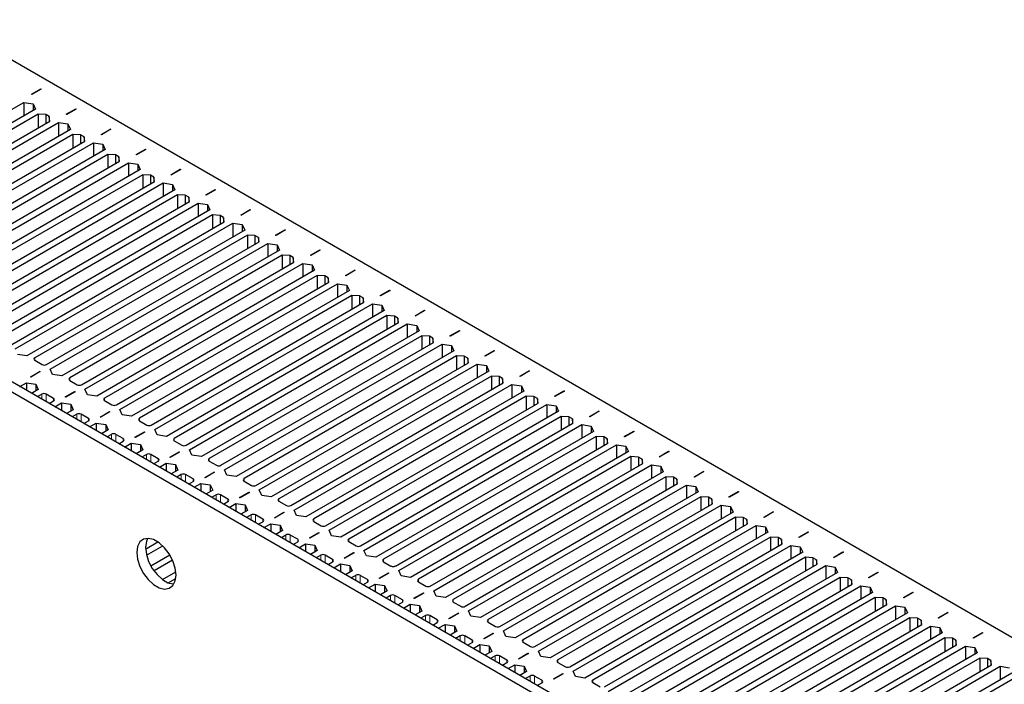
# Paper-space layout 'Blatt2' of a CAD drawing. Header units: millimetres. Extents: x 5 to 418, y 2 to 292.
# Tile 78 of 100: x 152 to 178, y 234 to 252. Entities that reach past the tile are written whole.
import ezdxf

# ---------------------------------------------------------------- set-up
doc = ezdxf.new("R2010")
doc.units = ezdxf.units.MM

psp = doc.layouts.new('Blatt2')

# ---------------------------------------------------------------- linework, layer by layer
at = {"color": 7, "linetype": 'Continuous', "lineweight": 25}
for p, q in [((172.877, 229.554), (107.116, 267.517)), ((173.113, 229.69), (107.352, 267.653)), ((127.386, 264.794), (182.305, 233.09)), ((152.173, 249.862), (152.427, 250.009)), ((152.439, 250.002), (152.185, 249.856)), ((152.427, 250.009), (152.439, 250.002)), ((152.427, 250.009), (152.427, 249.995)), ((152.185, 249.856), (152.173, 249.862)), ((146.078, 246.241), (151.964, 249.64)), ((152.282, 249.456), (146.396, 246.058)), ((151.964, 249.64), (152.218, 249.602)), ((151.964, 249.64), (151.964, 249.272)), ((152.218, 249.602), (152.282, 249.456)), ((152.218, 249.602), (152.218, 249.418)), ((153.116, 249.318), (153.37, 249.464)), ((153.381, 249.458), (153.128, 249.311)), ((153.37, 249.464), (153.381, 249.458)), ((153.37, 249.464), (153.37, 249.451)), ((152.353, 249.32), (146.608, 246.003)), ((152.559, 249.31), (152.353, 249.32)), ((152.353, 249.32), (152.353, 248.952)), ((152.654, 249.255), (152.559, 249.31)), ((152.559, 249.31), (152.559, 249.072)), ((152.671, 249.136), (152.654, 249.255)), ((152.654, 249.255), (152.654, 249.126)), ((153.128, 249.311), (153.116, 249.318)), ((146.926, 245.819), (152.671, 249.136)), ((147.02, 245.697), (152.907, 249.095)), ((153.225, 248.912), (147.339, 245.513)), ((152.907, 249.095), (153.16, 249.058)), ((152.907, 249.095), (152.907, 248.728)), ((153.16, 249.058), (153.225, 248.912)), ((153.16, 249.058), (153.16, 248.874)), ((154.059, 248.774), (154.312, 248.92)), ((154.324, 248.913), (154.071, 248.767)), ((154.312, 248.92), (154.324, 248.913)), ((154.312, 248.92), (154.312, 248.907)), ((153.296, 248.776), (147.551, 245.459)), ((153.502, 248.765), (153.296, 248.776)), ((153.296, 248.776), (153.296, 248.408)), ((153.596, 248.711), (153.502, 248.765)), ((153.502, 248.765), (153.502, 248.527)), ((153.614, 248.592), (153.596, 248.711)), ((153.596, 248.711), (153.596, 248.582)), ((154.071, 248.767), (154.059, 248.774)), ((147.869, 245.275), (153.614, 248.592)), ((147.963, 245.153), (153.85, 248.551)), ((154.168, 248.367), (148.281, 244.969)), ((153.85, 248.551), (154.103, 248.514)), ((153.85, 248.551), (153.85, 248.184)), ((154.103, 248.514), (154.168, 248.367)), ((154.103, 248.514), (154.103, 248.33)), ((155.002, 248.23), (155.255, 248.376)), ((155.267, 248.369), (155.014, 248.223)), ((155.255, 248.376), (155.267, 248.369)), ((155.255, 248.376), (155.255, 248.362)), ((154.239, 248.231), (148.494, 244.915)), ((154.445, 248.221), (154.239, 248.231)), ((154.239, 248.231), (154.239, 247.864)), ((154.539, 248.167), (154.445, 248.221)), ((154.445, 248.221), (154.445, 247.983)), ((154.557, 248.048), (154.539, 248.167)), ((154.539, 248.167), (154.539, 248.037)), ((155.014, 248.223), (155.002, 248.23)), ((148.812, 244.731), (154.557, 248.048)), ((148.906, 244.608), (154.793, 248.007)), ((155.111, 247.823), (149.224, 244.425)), ((154.793, 248.007), (155.046, 247.969)), ((154.793, 248.007), (154.793, 247.639)), ((155.046, 247.969), (155.111, 247.823)), ((155.046, 247.969), (155.046, 247.786)), ((155.945, 247.685), (156.198, 247.832)), ((156.21, 247.825), (155.956, 247.679)), ((156.198, 247.832), (156.21, 247.825)), ((156.198, 247.832), (156.198, 247.818)), ((155.182, 247.687), (149.436, 244.37)), ((155.388, 247.677), (155.182, 247.687)), ((155.182, 247.687), (155.182, 247.32)), ((155.482, 247.622), (155.388, 247.677)), ((155.388, 247.677), (155.388, 247.439)), ((155.5, 247.503), (155.482, 247.622)), ((155.482, 247.622), (155.482, 247.493)), ((155.956, 247.679), (155.945, 247.685)), ((149.755, 244.187), (155.5, 247.503)), ((149.849, 244.064), (155.735, 247.463)), ((156.054, 247.279), (150.167, 243.881)), ((155.735, 247.463), (155.989, 247.425)), ((155.735, 247.463), (155.735, 247.095)), ((155.989, 247.425), (156.054, 247.279)), ((155.989, 247.425), (155.989, 247.241)), ((156.887, 247.141), (157.141, 247.287)), ((157.153, 247.281), (156.899, 247.134)), ((157.141, 247.287), (157.153, 247.281)), ((157.141, 247.287), (157.141, 247.274)), ((156.124, 247.143), (150.379, 243.826)), ((156.331, 247.133), (156.124, 247.143)), ((156.124, 247.143), (156.124, 246.775)), ((156.425, 247.078), (156.331, 247.133)), ((156.331, 247.133), (156.331, 246.894)), ((156.443, 246.959), (156.425, 247.078)), ((156.425, 247.078), (156.425, 246.949)), ((156.899, 247.134), (156.887, 247.141)), ((150.697, 243.642), (156.443, 246.959)), ((150.792, 243.52), (156.678, 246.918)), ((156.678, 246.918), (156.932, 246.881)), ((156.678, 246.918), (156.678, 246.551)), ((156.932, 246.881), (156.996, 246.735)), ((156.932, 246.881), (156.932, 246.697)), ((156.996, 246.735), (151.11, 243.336)), ((157.067, 246.598), (151.322, 243.282)), ((157.273, 246.588), (157.067, 246.598)), ((157.067, 246.598), (157.067, 246.231)), ((157.368, 246.534), (157.273, 246.588)), ((157.273, 246.588), (157.273, 246.35)), ((157.385, 246.415), (157.368, 246.534)), ((157.368, 246.534), (157.368, 246.405)), ((157.83, 246.597), (158.084, 246.743)), ((157.842, 246.59), (157.83, 246.597)), ((158.095, 246.736), (157.842, 246.59)), ((158.084, 246.743), (158.095, 246.736)), ((158.084, 246.743), (158.084, 246.729)), ((151.64, 243.098), (157.385, 246.415)), ((151.734, 242.976), (157.621, 246.374)), ((157.621, 246.374), (157.874, 246.337)), ((157.621, 246.374), (157.621, 246.007)), ((157.874, 246.337), (157.939, 246.19)), ((157.874, 246.337), (157.874, 246.153)), ((157.939, 246.19), (152.053, 242.792)), ((158.01, 246.054), (152.265, 242.738)), ((158.216, 246.044), (158.01, 246.054)), ((158.01, 246.054), (158.01, 245.687)), ((158.311, 245.99), (158.216, 246.044)), ((158.216, 246.044), (158.216, 245.806)), ((158.328, 245.871), (158.311, 245.99)), ((158.311, 245.99), (158.311, 245.86)), ((158.773, 246.053), (159.026, 246.199)), ((158.785, 246.046), (158.773, 246.053)), ((159.038, 246.192), (158.785, 246.046)), ((159.026, 246.199), (159.038, 246.192)), ((159.026, 246.199), (159.026, 246.185)), ((152.583, 242.554), (158.328, 245.871)), ((152.677, 242.431), (158.564, 245.83)), ((158.564, 245.83), (158.817, 245.792)), ((158.564, 245.83), (158.564, 245.462)), ((158.817, 245.792), (158.882, 245.646)), ((158.817, 245.792), (158.817, 245.609)), ((158.882, 245.646), (152.995, 242.248)), ((158.953, 245.51), (153.208, 242.193)), ((159.159, 245.5), (158.953, 245.51)), ((158.953, 245.51), (158.953, 245.143)), ((159.253, 245.445), (159.159, 245.5)), ((159.159, 245.5), (159.159, 245.262)), ((159.271, 245.326), (159.253, 245.445)), ((159.253, 245.445), (159.253, 245.316)), ((159.716, 245.508), (159.969, 245.655)), ((159.728, 245.501), (159.716, 245.508)), ((159.981, 245.648), (159.728, 245.501)), ((159.969, 245.655), (159.981, 245.648)), ((159.969, 245.655), (159.969, 245.641)), ((153.526, 242.01), (159.271, 245.326)), ((153.62, 241.887), (159.507, 245.285)), ((159.507, 245.285), (159.76, 245.248)), ((159.507, 245.285), (159.507, 244.918)), ((159.76, 245.248), (159.825, 245.102)), ((159.76, 245.248), (159.76, 245.064)), ((159.825, 245.102), (153.938, 241.703)), ((159.896, 244.966), (154.15, 241.649)), ((160.102, 244.955), (159.896, 244.966)), ((159.896, 244.966), (159.896, 244.598)), ((160.196, 244.901), (160.102, 244.955)), ((160.102, 244.955), (160.102, 244.717)), ((160.214, 244.782), (160.196, 244.901)), ((160.196, 244.901), (160.196, 244.772)), ((160.659, 244.964), (160.912, 245.11)), ((160.67, 244.957), (160.659, 244.964)), ((160.924, 245.103), (160.67, 244.957)), ((160.912, 245.11), (160.924, 245.103)), ((160.912, 245.11), (160.912, 245.097)), ((154.469, 241.465), (160.214, 244.782)), ((154.563, 241.343), (160.45, 244.741)), ((160.45, 244.741), (160.703, 244.704)), ((160.45, 244.741), (160.45, 244.374)), ((160.703, 244.704), (160.768, 244.557)), ((160.703, 244.704), (160.703, 244.52)), ((160.768, 244.557), (154.881, 241.159)), ((160.838, 244.421), (155.093, 241.105)), ((161.045, 244.411), (160.838, 244.421)), ((160.838, 244.421), (160.838, 244.054)), ((161.139, 244.357), (161.045, 244.411)), ((161.045, 244.411), (161.045, 244.173)), ((161.157, 244.238), (161.139, 244.357)), ((161.139, 244.357), (161.139, 244.228)), ((161.602, 244.42), (161.855, 244.566)), ((161.613, 244.413), (161.602, 244.42)), ((161.867, 244.559), (161.613, 244.413)), ((161.855, 244.566), (161.867, 244.559)), ((161.855, 244.566), (161.855, 244.552)), ((155.411, 240.921), (161.157, 244.238)), ((155.506, 240.799), (161.392, 244.197)), ((161.392, 244.197), (161.646, 244.159)), ((161.392, 244.197), (161.392, 243.83)), ((161.646, 244.159), (161.711, 244.013)), ((161.646, 244.159), (161.646, 243.976)), ((161.711, 244.013), (155.824, 240.615)), ((161.781, 243.877), (156.036, 240.56)), ((161.987, 243.867), (161.781, 243.877)), ((161.781, 243.877), (161.781, 243.51)), ((162.082, 243.812), (161.987, 243.867)), ((161.987, 243.867), (161.987, 243.629)), ((162.544, 243.875), (162.798, 244.022)), ((162.556, 243.869), (162.544, 243.875)), ((162.809, 244.015), (162.556, 243.869)), ((162.798, 244.022), (162.809, 244.015)), ((162.798, 244.022), (162.798, 244.008)), ((156.354, 240.377), (162.099, 243.693)), ((156.448, 240.254), (162.335, 243.653)), ((162.099, 243.693), (162.082, 243.812)), ((162.082, 243.812), (162.082, 243.683)), ((162.335, 243.653), (162.589, 243.615)), ((162.335, 243.653), (162.335, 243.285)), ((162.589, 243.615), (162.653, 243.469)), ((162.589, 243.615), (162.589, 243.432)), ((162.653, 243.469), (156.767, 240.071)), ((162.724, 243.333), (156.979, 240.016)), ((162.93, 243.323), (162.724, 243.333)), ((162.724, 243.333), (162.724, 242.965)), ((163.025, 243.268), (162.93, 243.323)), ((162.93, 243.323), (162.93, 243.085)), ((163.487, 243.331), (163.741, 243.477)), ((163.499, 243.324), (163.487, 243.331)), ((163.752, 243.471), (163.499, 243.324)), ((163.741, 243.477), (163.752, 243.471)), ((163.741, 243.477), (163.741, 243.464)), ((157.297, 239.833), (163.042, 243.149)), ((157.391, 239.71), (163.278, 243.108)), ((163.042, 243.149), (163.025, 243.268)), ((163.025, 243.268), (163.025, 243.139)), ((163.278, 243.108), (163.531, 243.071)), ((163.278, 243.108), (163.278, 242.741)), ((163.531, 243.071), (163.596, 242.925)), ((163.531, 243.071), (163.531, 242.887)), ((152.053, 242.792), (151.799, 242.829)), ((163.596, 242.925), (157.709, 239.526)), ((163.667, 242.789), (157.922, 239.472)), ((163.873, 242.778), (163.667, 242.789)), ((163.667, 242.789), (163.667, 242.421)), ((163.967, 242.724), (163.873, 242.778)), ((163.873, 242.778), (163.873, 242.54)), ((164.43, 242.787), (164.683, 242.933)), ((164.442, 242.78), (164.43, 242.787)), ((164.695, 242.926), (164.442, 242.78)), ((164.683, 242.933), (164.695, 242.926)), ((164.683, 242.933), (164.683, 242.92)), ((152.265, 242.67), (152.465, 242.554)), ((158.24, 239.288), (163.985, 242.605)), ((158.334, 239.166), (164.221, 242.564)), ((163.985, 242.605), (163.967, 242.724)), ((163.967, 242.724), (163.967, 242.595)), ((164.221, 242.564), (164.474, 242.527)), ((164.221, 242.564), (164.221, 242.197)), ((164.474, 242.527), (164.539, 242.38)), ((164.474, 242.527), (164.474, 242.343)), ((152.144, 242.226), (152.397, 242.372)), ((152.156, 242.219), (152.144, 242.226)), ((152.409, 242.365), (152.156, 242.219)), ((152.397, 242.372), (152.409, 242.365)), ((152.397, 242.372), (152.397, 242.358)), ((152.742, 242.285), (152.677, 242.431)), ((152.995, 242.248), (152.742, 242.285)), ((164.539, 242.38), (158.652, 238.982)), ((164.61, 242.244), (158.864, 238.928)), ((164.816, 242.234), (164.61, 242.244)), ((164.61, 242.244), (164.61, 241.877)), ((164.91, 242.18), (164.816, 242.234)), ((164.816, 242.234), (164.816, 241.996)), ((165.373, 242.243), (165.626, 242.389)), ((165.385, 242.236), (165.373, 242.243)), ((165.638, 242.382), (165.385, 242.236)), ((165.626, 242.389), (165.638, 242.382)), ((165.626, 242.389), (165.626, 242.375)), ((151.859, 241.959), (152.041, 242.064)), ((152.041, 242.064), (152.294, 242.027)), ((152.041, 242.064), (152.041, 241.854)), ((152.294, 242.027), (152.359, 241.88)), ((152.294, 242.027), (152.294, 241.843)), ((153.208, 242.125), (153.408, 242.01)), ((159.183, 238.744), (164.928, 242.061)), ((159.277, 238.621), (165.164, 242.02)), ((164.928, 242.061), (164.91, 242.18)), ((164.91, 242.18), (164.91, 242.05)), ((165.164, 242.02), (165.417, 241.982)), ((165.164, 242.02), (165.164, 241.652)), ((165.417, 241.982), (165.482, 241.836)), ((165.417, 241.982), (165.417, 241.799)), ((152.359, 241.88), (152.178, 241.776)), ((152.453, 241.758), (152.331, 241.687)), ((152.772, 241.642), (152.571, 241.758)), ((153.087, 241.681), (153.34, 241.828)), ((153.352, 241.821), (153.099, 241.675)), ((153.34, 241.828), (153.352, 241.821)), ((153.34, 241.828), (153.34, 241.814)), ((153.685, 241.741), (153.62, 241.887)), ((153.938, 241.703), (153.685, 241.741)), ((165.482, 241.836), (159.595, 238.438)), ((165.552, 241.7), (159.807, 238.383)), ((165.759, 241.69), (165.552, 241.7)), ((165.552, 241.7), (165.552, 241.333)), ((165.853, 241.635), (165.759, 241.69)), ((165.759, 241.69), (165.759, 241.452)), ((166.316, 241.698), (166.569, 241.845)), ((166.327, 241.692), (166.316, 241.698)), ((166.581, 241.838), (166.327, 241.692)), ((166.569, 241.845), (166.581, 241.838)), ((166.569, 241.845), (166.569, 241.831)), ((152.649, 241.503), (152.772, 241.574)), ((152.802, 241.415), (152.984, 241.52)), ((152.984, 241.52), (153.237, 241.482)), ((152.984, 241.52), (152.984, 241.31)), ((153.099, 241.675), (153.087, 241.681)), ((153.237, 241.482), (153.302, 241.336)), ((153.237, 241.482), (153.237, 241.299)), ((154.15, 241.581), (154.351, 241.465)), ((160.125, 238.2), (165.871, 241.516)), ((160.22, 238.077), (166.106, 241.476)), ((165.871, 241.516), (165.853, 241.635)), ((165.853, 241.635), (165.853, 241.506)), ((166.106, 241.476), (166.36, 241.438)), ((166.106, 241.476), (166.106, 241.108)), ((166.36, 241.438), (166.425, 241.292)), ((166.36, 241.438), (166.36, 241.254)), ((153.302, 241.336), (153.12, 241.231)), ((153.396, 241.214), (153.274, 241.143)), ((153.714, 241.098), (153.514, 241.214)), ((154.03, 241.137), (154.283, 241.283)), ((154.295, 241.277), (154.041, 241.13)), ((154.283, 241.283), (154.295, 241.277)), ((154.283, 241.283), (154.283, 241.27)), ((154.628, 241.197), (154.563, 241.343)), ((154.881, 241.159), (154.628, 241.197)), ((166.425, 241.292), (160.538, 237.894)), ((166.495, 241.156), (160.75, 237.839)), ((166.702, 241.146), (166.495, 241.156)), ((166.495, 241.156), (166.495, 240.788)), ((167.258, 241.154), (167.512, 241.3)), ((167.524, 241.294), (167.27, 241.147)), ((167.512, 241.3), (167.524, 241.294)), ((167.512, 241.3), (167.512, 241.287)), ((153.592, 240.959), (153.714, 241.03)), ((153.745, 240.871), (153.926, 240.975)), ((153.926, 240.975), (154.18, 240.938)), ((153.926, 240.975), (153.926, 240.766)), ((154.041, 241.13), (154.03, 241.137)), ((154.18, 240.938), (154.245, 240.792)), ((154.18, 240.938), (154.18, 240.754)), ((155.093, 241.037), (155.294, 240.921)), ((161.068, 237.655), (166.813, 240.972)), ((161.163, 237.533), (167.049, 240.931)), ((166.796, 241.091), (166.702, 241.146)), ((166.702, 241.146), (166.702, 240.907)), ((166.813, 240.972), (166.796, 241.091)), ((166.796, 241.091), (166.796, 240.962)), ((167.049, 240.931), (167.303, 240.894)), ((167.049, 240.931), (167.049, 240.564)), ((167.27, 241.147), (167.258, 241.154)), ((167.303, 240.894), (167.367, 240.748)), ((167.303, 240.894), (167.303, 240.71)), ((154.245, 240.792), (154.063, 240.687)), ((154.339, 240.669), (154.216, 240.599)), ((154.657, 240.554), (154.457, 240.669)), ((154.972, 240.593), (155.226, 240.739)), ((155.238, 240.732), (154.984, 240.586)), ((155.226, 240.739), (155.238, 240.732)), ((155.226, 240.739), (155.226, 240.725)), ((155.57, 240.652), (155.506, 240.799)), ((155.824, 240.615), (155.57, 240.652)), ((167.367, 240.748), (161.481, 237.349)), ((168.201, 240.61), (168.455, 240.756)), ((168.466, 240.749), (168.213, 240.603)), ((168.455, 240.756), (168.466, 240.749)), ((168.455, 240.756), (168.455, 240.742)), ((154.535, 240.415), (154.657, 240.486)), ((154.688, 240.326), (154.869, 240.431)), ((154.869, 240.431), (155.123, 240.394)), ((154.869, 240.431), (154.869, 240.222)), ((154.984, 240.586), (154.972, 240.593)), ((155.123, 240.394), (155.187, 240.248)), ((155.123, 240.394), (155.123, 240.21)), ((156.036, 240.492), (156.236, 240.377)), ((167.438, 240.611), (161.693, 237.295)), ((162.011, 237.111), (167.756, 240.428)), ((162.105, 236.989), (167.992, 240.387)), ((167.644, 240.601), (167.438, 240.611)), ((167.438, 240.611), (167.438, 240.244)), ((167.739, 240.547), (167.644, 240.601)), ((167.644, 240.601), (167.644, 240.363)), ((167.756, 240.428), (167.739, 240.547)), ((167.739, 240.547), (167.739, 240.418)), ((167.992, 240.387), (168.245, 240.35)), ((167.992, 240.387), (167.992, 240.02)), ((168.213, 240.603), (168.201, 240.61)), ((155.187, 240.248), (155.006, 240.143)), ((155.282, 240.125), (155.159, 240.054)), ((155.6, 240.009), (155.4, 240.125)), ((155.915, 240.049), (156.169, 240.195)), ((156.18, 240.188), (155.927, 240.042)), ((156.169, 240.195), (156.18, 240.188)), ((156.169, 240.195), (156.169, 240.181)), ((156.513, 240.108), (156.448, 240.254)), ((156.767, 240.071), (156.513, 240.108)), ((168.31, 240.203), (162.424, 236.805)), ((168.245, 240.35), (168.31, 240.203)), ((168.245, 240.35), (168.245, 240.166)), ((169.144, 240.066), (169.397, 240.212)), ((169.409, 240.205), (169.156, 240.059)), ((169.397, 240.212), (169.409, 240.205)), ((169.397, 240.212), (169.397, 240.198)), ((155.477, 239.871), (155.6, 239.941)), ((155.631, 239.782), (155.812, 239.887)), ((155.812, 239.887), (156.065, 239.85)), ((155.812, 239.887), (155.812, 239.677)), ((155.927, 240.042), (155.915, 240.049)), ((156.065, 239.85), (156.13, 239.703)), ((156.065, 239.85), (156.065, 239.666)), ((156.979, 239.948), (157.179, 239.833)), ((168.381, 240.067), (162.636, 236.751)), ((162.954, 236.567), (168.699, 239.884)), ((163.048, 236.444), (168.935, 239.843)), ((168.587, 240.057), (168.381, 240.067)), ((168.381, 240.067), (168.381, 239.7)), ((168.681, 240.003), (168.587, 240.057)), ((168.587, 240.057), (168.587, 239.819)), ((168.699, 239.884), (168.681, 240.003)), ((168.681, 240.003), (168.681, 239.873)), ((168.935, 239.843), (169.188, 239.805)), ((168.935, 239.843), (168.935, 239.475)), ((169.156, 240.059), (169.144, 240.066)), ((156.13, 239.703), (155.949, 239.598)), ((156.225, 239.581), (156.102, 239.51)), ((156.543, 239.465), (156.342, 239.581)), ((156.858, 239.504), (157.111, 239.651)), ((157.123, 239.644), (156.87, 239.497)), ((157.111, 239.651), (157.123, 239.644)), ((157.111, 239.651), (157.111, 239.637)), ((157.456, 239.564), (157.391, 239.71)), ((157.709, 239.526), (157.456, 239.564)), ((169.253, 239.659), (163.366, 236.261)), ((169.188, 239.805), (169.253, 239.659)), ((169.188, 239.805), (169.188, 239.622)), ((170.087, 239.521), (170.34, 239.668)), ((170.352, 239.661), (170.099, 239.514)), ((170.34, 239.668), (170.352, 239.661)), ((170.34, 239.668), (170.34, 239.654)), ((156.42, 239.326), (156.543, 239.397)), ((156.573, 239.238), (156.755, 239.343)), ((156.755, 239.343), (157.008, 239.305)), ((156.755, 239.343), (156.755, 239.133)), ((156.87, 239.497), (156.858, 239.504)), ((157.008, 239.305), (157.073, 239.159)), ((157.008, 239.305), (157.008, 239.122)), ((157.922, 239.404), (158.122, 239.288)), ((169.324, 239.523), (163.578, 236.206)), ((163.897, 236.023), (169.642, 239.339)), ((163.991, 235.9), (169.878, 239.298)), ((169.53, 239.513), (169.324, 239.523)), ((169.324, 239.523), (169.324, 239.156)), ((169.624, 239.458), (169.53, 239.513)), ((169.53, 239.513), (169.53, 239.275)), ((169.642, 239.339), (169.624, 239.458)), ((169.624, 239.458), (169.624, 239.329)), ((169.878, 239.298), (170.131, 239.261)), ((169.878, 239.298), (169.878, 238.931)), ((170.099, 239.514), (170.087, 239.521)), ((157.073, 239.159), (156.892, 239.054)), ((157.167, 239.037), (157.045, 238.966)), ((157.486, 238.921), (157.285, 239.037)), ((157.801, 238.96), (158.054, 239.106)), ((158.066, 239.099), (157.813, 238.953)), ((158.054, 239.106), (158.066, 239.099)), ((158.054, 239.106), (158.054, 239.093)), ((158.399, 239.019), (158.334, 239.166)), ((170.196, 239.115), (164.309, 235.716)), ((170.131, 239.261), (170.196, 239.115)), ((170.131, 239.261), (170.131, 239.077)), ((171.03, 238.977), (171.283, 239.123)), ((171.295, 239.116), (171.041, 238.97)), ((171.283, 239.123), (171.295, 239.116)), ((171.283, 239.123), (171.283, 239.11)), ((157.363, 238.782), (157.486, 238.853)), ((157.516, 238.694), (157.698, 238.798)), ((157.698, 238.798), (157.951, 238.761)), ((157.698, 238.798), (157.698, 238.589)), ((157.813, 238.953), (157.801, 238.96)), ((157.951, 238.761), (158.016, 238.615)), ((157.951, 238.761), (157.951, 238.577)), ((158.652, 238.982), (158.399, 239.019)), ((158.864, 238.86), (159.065, 238.744)), ((170.267, 238.979), (164.521, 235.662)), ((164.839, 235.478), (170.585, 238.795)), ((170.473, 238.968), (170.267, 238.979)), ((170.267, 238.979), (170.267, 238.611)), ((170.567, 238.914), (170.473, 238.968)), ((170.473, 238.968), (170.473, 238.73)), ((170.585, 238.795), (170.567, 238.914)), ((170.567, 238.914), (170.567, 238.785)), ((171.041, 238.97), (171.03, 238.977)), ((158.016, 238.615), (157.834, 238.51)), ((158.744, 238.416), (158.997, 238.562)), ((159.009, 238.555), (158.755, 238.409)), ((158.997, 238.562), (159.009, 238.555)), ((158.997, 238.562), (158.997, 238.548)), ((159.342, 238.475), (159.277, 238.621)), ((164.934, 235.356), (170.82, 238.754)), ((171.139, 238.57), (165.252, 235.172)), ((170.82, 238.754), (171.074, 238.717)), ((170.82, 238.754), (170.82, 238.387)), ((171.074, 238.717), (171.139, 238.57)), ((171.074, 238.717), (171.074, 238.533)), ((171.972, 238.433), (172.226, 238.579)), ((172.238, 238.572), (171.984, 238.426)), ((172.226, 238.579), (172.238, 238.572)), ((172.226, 238.579), (172.226, 238.565)), ((158.11, 238.492), (157.988, 238.421)), ((158.428, 238.377), (158.228, 238.492)), ((158.306, 238.238), (158.428, 238.309)), ((158.459, 238.149), (158.641, 238.254)), ((158.641, 238.254), (158.894, 238.217)), ((158.641, 238.254), (158.641, 238.045)), ((158.755, 238.409), (158.744, 238.416)), ((159.595, 238.438), (159.342, 238.475)), ((159.807, 238.315), (160.008, 238.2)), ((171.209, 238.434), (165.464, 235.118)), ((165.782, 234.934), (171.528, 238.251)), ((171.416, 238.424), (171.209, 238.434)), ((171.209, 238.434), (171.209, 238.067)), ((171.51, 238.37), (171.416, 238.424)), ((171.416, 238.424), (171.416, 238.186)), ((171.528, 238.251), (171.51, 238.37)), ((171.51, 238.37), (171.51, 238.241)), ((171.984, 238.426), (171.972, 238.433)), ((158.959, 238.07), (158.777, 237.966)), ((158.894, 238.217), (158.959, 238.07)), ((158.894, 238.217), (158.894, 238.033)), ((159.686, 237.871), (159.94, 238.018)), ((159.952, 238.011), (159.698, 237.865)), ((159.94, 238.018), (159.952, 238.011)), ((159.94, 238.018), (159.94, 238.004)), ((160.285, 237.931), (160.22, 238.077)), ((165.877, 234.812), (171.763, 238.21)), ((172.081, 238.026), (166.195, 234.628)), ((171.763, 238.21), (172.017, 238.172)), ((171.763, 238.21), (171.763, 237.843)), ((172.017, 238.172), (172.081, 238.026)), ((172.017, 238.172), (172.017, 237.989)), ((172.915, 237.888), (173.169, 238.035)), ((173.18, 238.028), (172.927, 237.882)), ((173.169, 238.035), (173.18, 238.028)), ((173.169, 238.035), (173.169, 238.021)), ((155.26, 237.568), (155.593, 237.76)), ((159.053, 237.948), (158.93, 237.877)), ((159.371, 237.832), (159.171, 237.948)), ((159.249, 237.693), (159.371, 237.764)), ((159.402, 237.605), (159.583, 237.71)), ((159.583, 237.71), (159.837, 237.672)), ((159.583, 237.71), (159.583, 237.5)), ((159.698, 237.865), (159.686, 237.871)), ((160.538, 237.894), (160.285, 237.931)), ((160.75, 237.771), (160.95, 237.655)), ((172.152, 237.89), (166.407, 234.573)), ((166.725, 234.39), (172.47, 237.706)), ((172.358, 237.88), (172.152, 237.89)), ((172.152, 237.89), (172.152, 237.523)), ((172.453, 237.826), (172.358, 237.88)), ((172.358, 237.88), (172.358, 237.642)), ((172.47, 237.706), (172.453, 237.826)), ((172.453, 237.826), (172.453, 237.696)), ((172.927, 237.882), (172.915, 237.888)), ((155.285, 237.406), (155.721, 237.657)), ((159.902, 237.526), (159.72, 237.421)), ((159.837, 237.672), (159.902, 237.526)), ((159.837, 237.672), (159.837, 237.489)), ((160.629, 237.327), (160.883, 237.473)), ((160.894, 237.467), (160.641, 237.32)), ((160.883, 237.473), (160.894, 237.467)), ((160.883, 237.473), (160.883, 237.46)), ((161.227, 237.387), (161.163, 237.533)), ((166.819, 234.267), (172.706, 237.666)), ((173.024, 237.482), (167.138, 234.084)), ((172.706, 237.666), (172.959, 237.628)), ((172.706, 237.666), (172.706, 237.298)), ((172.959, 237.628), (173.024, 237.482)), ((172.959, 237.628), (172.959, 237.445)), ((173.858, 237.344), (174.111, 237.49)), ((174.123, 237.484), (173.87, 237.337)), ((174.111, 237.49), (174.123, 237.484)), ((174.111, 237.49), (174.111, 237.477)), ((155.919, 237.404), (155.405, 237.108)), ((155.99, 237.268), (155.488, 236.978)), ((159.996, 237.404), (159.873, 237.333)), ((160.314, 237.288), (160.114, 237.404)), ((160.191, 237.149), (160.314, 237.22)), ((160.345, 237.061), (160.526, 237.166)), ((160.526, 237.166), (160.78, 237.128)), ((160.526, 237.166), (160.526, 236.956)), ((160.641, 237.32), (160.629, 237.327)), ((161.481, 237.349), (161.227, 237.387)), ((161.693, 237.227), (161.893, 237.111)), ((173.095, 237.346), (167.35, 234.029)), ((173.301, 237.336), (173.095, 237.346)), ((173.095, 237.346), (173.095, 236.978)), ((173.395, 237.281), (173.301, 237.336)), ((173.301, 237.336), (173.301, 237.098)), ((173.413, 237.162), (173.395, 237.281)), ((173.395, 237.281), (173.395, 237.152)), ((173.87, 237.337), (173.858, 237.344)), ((155.717, 236.744), (156.078, 236.952)), ((160.844, 236.982), (160.663, 236.877)), ((160.78, 237.128), (160.844, 236.982)), ((160.78, 237.128), (160.78, 236.944)), ((161.572, 236.783), (161.825, 236.929)), ((161.837, 236.922), (161.584, 236.776)), ((161.825, 236.929), (161.837, 236.922)), ((161.825, 236.929), (161.825, 236.916)), ((162.17, 236.842), (162.105, 236.989)), ((167.668, 233.846), (173.413, 237.162)), ((167.762, 233.723), (173.649, 237.121)), ((173.967, 236.938), (168.08, 233.539)), ((173.649, 237.121), (173.902, 237.084)), ((173.649, 237.121), (173.649, 236.754)), ((173.902, 237.084), (173.967, 236.938)), ((173.902, 237.084), (173.902, 236.9)), ((174.801, 236.8), (175.054, 236.946)), ((175.066, 236.939), (174.813, 236.793)), ((175.054, 236.946), (175.066, 236.939)), ((175.054, 236.946), (175.054, 236.933)), ((155.873, 236.656), (156.076, 236.774)), ((160.939, 236.859), (160.816, 236.789)), ((161.257, 236.744), (161.056, 236.859)), ((161.134, 236.605), (161.257, 236.676)), ((161.584, 236.776), (161.572, 236.783)), ((162.424, 236.805), (162.17, 236.842)), ((162.636, 236.683), (162.836, 236.567)), ((174.038, 236.802), (168.293, 233.485)), ((174.244, 236.791), (174.038, 236.802)), ((174.038, 236.802), (174.038, 236.434)), ((174.338, 236.737), (174.244, 236.791)), ((174.244, 236.791), (174.244, 236.553)), ((174.356, 236.618), (174.338, 236.737)), ((174.338, 236.737), (174.338, 236.608)), ((174.813, 236.793), (174.801, 236.8)), ((161.287, 236.517), (161.469, 236.621)), ((161.469, 236.621), (161.722, 236.584)), ((161.469, 236.621), (161.469, 236.412)), ((161.787, 236.438), (161.606, 236.333)), ((161.722, 236.584), (161.787, 236.438)), ((161.722, 236.584), (161.722, 236.4)), ((162.515, 236.239), (162.768, 236.385)), ((162.78, 236.378), (162.527, 236.232)), ((162.768, 236.385), (162.78, 236.378)), ((162.768, 236.385), (162.768, 236.371)), ((163.113, 236.298), (163.048, 236.444)), ((168.611, 233.301), (174.356, 236.618)), ((168.705, 233.179), (174.592, 236.577)), ((174.91, 236.393), (169.023, 232.995)), ((174.592, 236.577), (174.845, 236.54)), ((174.592, 236.577), (174.592, 236.21)), ((174.845, 236.54), (174.91, 236.393)), ((174.845, 236.54), (174.845, 236.356)), ((175.744, 236.256), (175.997, 236.402)), ((176.009, 236.395), (175.755, 236.249)), ((175.997, 236.402), (176.009, 236.395)), ((175.997, 236.402), (175.997, 236.388)), ((161.881, 236.315), (161.759, 236.244)), ((162.2, 236.199), (161.999, 236.315)), ((162.077, 236.061), (162.2, 236.131)), ((162.527, 236.232), (162.515, 236.239)), ((163.366, 236.261), (163.113, 236.298)), ((163.578, 236.138), (163.779, 236.023)), ((174.981, 236.257), (169.235, 232.941)), ((175.187, 236.247), (174.981, 236.257)), ((174.981, 236.257), (174.981, 235.89)), ((175.281, 236.193), (175.187, 236.247)), ((175.187, 236.247), (175.187, 236.009)), ((175.299, 236.074), (175.281, 236.193)), ((175.281, 236.193), (175.281, 236.063)), ((175.755, 236.249), (175.744, 236.256)), ((162.23, 235.972), (162.412, 236.077)), ((162.412, 236.077), (162.665, 236.04)), ((162.412, 236.077), (162.412, 235.867)), ((162.73, 235.893), (162.548, 235.789)), ((162.665, 236.04), (162.73, 235.893)), ((162.665, 236.04), (162.665, 235.856)), ((163.458, 235.694), (163.711, 235.841)), ((163.723, 235.834), (163.469, 235.688)), ((163.711, 235.841), (163.723, 235.834)), ((163.711, 235.841), (163.711, 235.827)), ((164.056, 235.754), (163.991, 235.9)), ((169.554, 232.757), (175.299, 236.074)), ((169.648, 232.635), (175.534, 236.033)), ((175.853, 235.849), (169.966, 232.451)), ((175.534, 236.033), (175.788, 235.995)), ((175.534, 236.033), (175.534, 235.665)), ((175.788, 235.995), (175.853, 235.849)), ((175.788, 235.995), (175.788, 235.812)), ((176.686, 235.711), (176.94, 235.858)), ((176.952, 235.851), (176.698, 235.705)), ((176.94, 235.858), (176.952, 235.851)), ((176.94, 235.858), (176.94, 235.844)), ((162.824, 235.771), (162.702, 235.7)), ((163.142, 235.655), (162.942, 235.771)), ((163.02, 235.516), (163.142, 235.587)), ((163.469, 235.688), (163.458, 235.694)), ((164.309, 235.716), (164.056, 235.754)), ((164.521, 235.594), (164.722, 235.478)), ((175.923, 235.713), (170.178, 232.396)), ((176.13, 235.703), (175.923, 235.713)), ((175.923, 235.713), (175.923, 235.346)), ((176.224, 235.648), (176.13, 235.703)), ((176.13, 235.703), (176.13, 235.465)), ((176.242, 235.529), (176.224, 235.648)), ((176.224, 235.648), (176.224, 235.519)), ((176.698, 235.705), (176.686, 235.711)), ((163.173, 235.428), (163.355, 235.533)), ((163.355, 235.533), (163.608, 235.495)), ((163.355, 235.533), (163.355, 235.323)), ((163.673, 235.349), (163.491, 235.244)), ((163.608, 235.495), (163.673, 235.349)), ((163.608, 235.495), (163.608, 235.312)), ((164.999, 235.21), (164.934, 235.356)), ((170.496, 232.213), (176.242, 235.529)), ((170.591, 232.09), (176.477, 235.489)), ((176.795, 235.305), (170.909, 231.907)), ((176.477, 235.489), (176.731, 235.451)), ((176.477, 235.489), (176.477, 235.121)), ((176.731, 235.451), (176.795, 235.305)), ((176.731, 235.451), (176.731, 235.267)), ((177.629, 235.167), (177.883, 235.313)), ((177.894, 235.307), (177.641, 235.16)), ((177.883, 235.313), (177.894, 235.307)), ((177.883, 235.313), (177.883, 235.3)), ((163.767, 235.227), (163.644, 235.156)), ((164.085, 235.111), (163.885, 235.227)), ((163.963, 234.972), (164.085, 235.043)), ((164.4, 235.15), (164.654, 235.296)), ((164.412, 235.143), (164.4, 235.15)), ((164.666, 235.29), (164.412, 235.143)), ((164.654, 235.296), (164.666, 235.29)), ((164.654, 235.296), (164.654, 235.283)), ((165.252, 235.172), (164.999, 235.21)), ((165.464, 235.05), (165.664, 234.934)), ((176.866, 235.169), (171.121, 231.852)), ((177.072, 235.159), (176.866, 235.169)), ((176.866, 235.169), (176.866, 234.801)), ((177.167, 235.104), (177.072, 235.159)), ((177.072, 235.159), (177.072, 234.92)), ((177.184, 234.985), (177.167, 235.104)), ((177.167, 235.104), (177.167, 234.975)), ((177.641, 235.16), (177.629, 235.167)), ((164.116, 234.884), (164.297, 234.988)), ((164.297, 234.988), (164.551, 234.951)), ((164.297, 234.988), (164.297, 234.779)), ((164.616, 234.805), (164.434, 234.7)), ((164.551, 234.951), (164.616, 234.805)), ((164.551, 234.951), (164.551, 234.767)), ((165.941, 234.665), (165.877, 234.812)), ((171.439, 231.668), (177.184, 234.985)), ((171.533, 231.546), (177.42, 234.944)), ((177.42, 234.944), (177.673, 234.907)), ((177.42, 234.944), (177.42, 234.577)), ((177.673, 234.907), (177.738, 234.761)), ((177.673, 234.907), (177.673, 234.723)), ((164.71, 234.682), (164.587, 234.612)), ((165.028, 234.567), (164.828, 234.682)), ((165.343, 234.606), (165.597, 234.752)), ((165.355, 234.599), (165.343, 234.606)), ((165.608, 234.745), (165.355, 234.599)), ((165.597, 234.752), (165.608, 234.745)), ((165.597, 234.752), (165.597, 234.738)), ((166.195, 234.628), (165.941, 234.665)), ((166.407, 234.505), (166.607, 234.39)), ((177.738, 234.761), (171.852, 231.362)), ((177.809, 234.625), (172.064, 231.308)), ((178.015, 234.614), (177.809, 234.625)), ((177.809, 234.625), (177.809, 234.257)), ((178.11, 234.56), (178.015, 234.614)), ((178.015, 234.614), (178.015, 234.376)), ((178.127, 234.441), (178.11, 234.56)), ((178.11, 234.56), (178.11, 234.431)), ((164.905, 234.428), (165.028, 234.499)), ((165.059, 234.339), (165.24, 234.444)), ((165.24, 234.444), (165.494, 234.407)), ((165.24, 234.444), (165.24, 234.235)), ((165.558, 234.261), (165.377, 234.156)), ((165.494, 234.407), (165.558, 234.261)), ((165.494, 234.407), (165.494, 234.223)), ((166.884, 234.121), (166.819, 234.267)), ((172.382, 231.124), (178.127, 234.441)), ((172.476, 231.002), (178.363, 234.4)), ((178.363, 234.4), (178.616, 234.363)), ((178.363, 234.4), (178.363, 234.033)), ((165.653, 234.138), (165.53, 234.067)), ((165.971, 234.022), (165.771, 234.138)), ((166.286, 234.062), (166.539, 234.208)), ((166.298, 234.055), (166.286, 234.062)), ((166.551, 234.201), (166.298, 234.055)), ((166.539, 234.208), (166.551, 234.201)), ((166.539, 234.208), (166.539, 234.194)), ((167.138, 234.084), (166.884, 234.121)), ((178.681, 234.216), (172.794, 230.818)), ((178.752, 234.08), (173.007, 230.764)), ((165.848, 233.884), (165.971, 233.954)), ((167.35, 233.961), (167.55, 233.846))]:
    psp.add_line(p, q, dxfattribs=at)
at = {"color": 7, "linetype": 'Continuous', "lineweight": 18}
for p, q in [((152.265, 242.738), (152.265, 242.67)), ((153.208, 242.193), (153.208, 242.125)), ((152.453, 241.758), (152.453, 241.616)), ((152.571, 241.758), (152.571, 241.548)), ((152.772, 241.642), (152.772, 241.574)), ((154.15, 241.649), (154.15, 241.581)), ((153.396, 241.214), (153.396, 241.072)), ((153.514, 241.214), (153.514, 241.004)), ((153.714, 241.098), (153.714, 241.03)), ((155.093, 241.105), (155.093, 241.037)), ((154.339, 240.669), (154.339, 240.528)), ((154.457, 240.669), (154.457, 240.46)), ((154.657, 240.554), (154.657, 240.486)), ((156.036, 240.56), (156.036, 240.492)), ((155.282, 240.125), (155.282, 239.984)), ((155.4, 240.125), (155.4, 239.915)), ((155.6, 240.009), (155.6, 239.941)), ((156.979, 240.016), (156.979, 239.948)), ((156.225, 239.581), (156.225, 239.439)), ((156.342, 239.581), (156.342, 239.371)), ((156.543, 239.465), (156.543, 239.397)), ((157.922, 239.472), (157.922, 239.404)), ((157.167, 239.037), (157.167, 238.895)), ((157.285, 239.037), (157.285, 238.827)), ((157.486, 238.921), (157.486, 238.853)), ((158.864, 238.928), (158.864, 238.86)), ((158.11, 238.492), (158.11, 238.351)), ((158.228, 238.492), (158.228, 238.283)), ((158.428, 238.377), (158.428, 238.309)), ((159.807, 238.383), (159.807, 238.315)), ((159.053, 237.948), (159.053, 237.806)), ((159.171, 237.948), (159.171, 237.738)), ((159.371, 237.832), (159.371, 237.764)), ((160.75, 237.839), (160.75, 237.771)), ((159.996, 237.404), (159.996, 237.262)), ((160.114, 237.404), (160.114, 237.194)), ((160.314, 237.288), (160.314, 237.22)), ((161.693, 237.295), (161.693, 237.227)), ((160.939, 236.859), (160.939, 236.718)), ((161.056, 236.859), (161.056, 236.65)), ((161.257, 236.744), (161.257, 236.676)), ((162.636, 236.751), (162.636, 236.683)), ((161.881, 236.315), (161.881, 236.174)), ((161.999, 236.315), (161.999, 236.106)), ((162.2, 236.199), (162.2, 236.131)), ((163.578, 236.206), (163.578, 236.138)), ((162.824, 235.771), (162.824, 235.629)), ((162.942, 235.771), (162.942, 235.561)), ((163.142, 235.655), (163.142, 235.587)), ((164.521, 235.662), (164.521, 235.594)), ((163.767, 235.227), (163.767, 235.085)), ((163.885, 235.227), (163.885, 235.017)), ((164.085, 235.111), (164.085, 235.043)), ((165.464, 235.118), (165.464, 235.05)), ((164.71, 234.682), (164.71, 234.541)), ((164.828, 234.682), (164.828, 234.473)), ((165.028, 234.567), (165.028, 234.499)), ((166.407, 234.573), (166.407, 234.505)), ((165.653, 234.138), (165.653, 233.997)), ((165.771, 234.138), (165.771, 233.928)), ((165.971, 234.022), (165.971, 233.954)), ((167.35, 234.029), (167.35, 233.961))]:
    psp.add_line(p, q, dxfattribs=at)
at = {"color": 7, "linetype": 'Continuous', "lineweight": 25, "flags": 128}
for points in [[(156.083, 236.867), (156.062, 237.052), (155.999, 237.247), (155.9, 237.436), (155.773, 237.603), (155.628, 237.736), (155.477, 237.823), (155.333, 237.858), (155.206, 237.837), (155.107, 237.762), (155.044, 237.64), (155.022, 237.479), (155.044, 237.295), (155.107, 237.1), (155.206, 236.911), (155.333, 236.743), (155.477, 236.611), (155.628, 236.524), (155.773, 236.489), (155.9, 236.51), (155.999, 236.585), (156.062, 236.707), (156.083, 236.867)], [(155.315, 237.858), (155.28, 237.776), (155.258, 237.616), (155.28, 237.431), (155.342, 237.236), (155.441, 237.047), (155.568, 236.879), (155.713, 236.747), (155.864, 236.66), (156.009, 236.625), (156.027, 236.625)]]:
    psp.add_lwpolyline(points, dxfattribs=at)
at = {"color": 7, "linetype": 'Continuous', "lineweight": 25}
for centre, radius, start, end in [((152.278, 242.704), 0.0364, 110.7834, 249.2166), ((152.524, 242.668), 0.128, 242.6097, 297.3903), ((153.22, 242.159), 0.0364, 110.7834, 249.2166), ((153.467, 242.123), 0.128, 242.6097, 297.3903), ((152.512, 241.644), 0.128, 62.6097, 117.3903), ((152.759, 241.608), 0.0364, 290.7834, 69.2166), ((154.163, 241.615), 0.0364, 110.7834, 249.2166), ((154.41, 241.579), 0.128, 242.6097, 297.3903), ((153.455, 241.1), 0.128, 62.6097, 117.3903), ((153.701, 241.064), 0.0364, 290.7834, 69.2166), ((155.106, 241.071), 0.0364, 110.7834, 249.2166), ((155.352, 241.035), 0.128, 242.6097, 297.3903), ((154.398, 240.556), 0.128, 62.6097, 117.3903), ((154.644, 240.52), 0.0364, 290.7834, 69.2166), ((156.049, 240.526), 0.0364, 110.7834, 249.2166), ((156.295, 240.491), 0.128, 242.6097, 297.3903), ((155.341, 240.011), 0.128, 62.6097, 117.3903), ((155.587, 239.975), 0.0364, 290.7834, 69.2166), ((156.992, 239.982), 0.0364, 110.7834, 249.2166), ((157.238, 239.946), 0.128, 242.6097, 297.3903), ((156.283, 239.467), 0.128, 62.6097, 117.3903), ((156.53, 239.431), 0.0364, 290.7834, 69.2166), ((157.935, 239.438), 0.0364, 110.7834, 249.2166), ((157.226, 238.923), 0.128, 62.6097, 117.3903), ((158.181, 239.402), 0.128, 242.6097, 297.3903), ((157.473, 238.887), 0.0364, 290.7834, 69.2166), ((158.877, 238.894), 0.0364, 110.7834, 249.2166), ((158.169, 238.379), 0.128, 62.6097, 117.3903), ((159.124, 238.858), 0.128, 242.6097, 297.3903), ((158.415, 238.343), 0.0364, 290.7834, 69.2166), ((159.82, 238.349), 0.0364, 110.7834, 249.2166), ((159.112, 237.834), 0.128, 62.6097, 117.3903), ((160.067, 238.313), 0.128, 242.6097, 297.3903), ((159.358, 237.798), 0.0364, 290.7834, 69.2166), ((160.763, 237.805), 0.0364, 110.7834, 249.2166), ((161.009, 237.769), 0.128, 242.6097, 297.3903), ((160.055, 237.29), 0.128, 62.6097, 117.3903), ((160.301, 237.254), 0.0364, 290.7834, 69.2166), ((161.706, 237.261), 0.0364, 110.7834, 249.2166), ((161.952, 237.225), 0.128, 242.6097, 297.3903), ((160.998, 236.746), 0.128, 62.6097, 117.3903), ((161.244, 236.71), 0.0364, 290.7834, 69.2166), ((162.649, 236.717), 0.0364, 110.7834, 249.2166), ((162.895, 236.681), 0.128, 242.6097, 297.3903), ((161.94, 236.201), 0.128, 62.6097, 117.3903), ((162.187, 236.165), 0.0364, 290.7834, 69.2166), ((163.591, 236.172), 0.0364, 110.7834, 249.2166), ((163.838, 236.136), 0.128, 242.6097, 297.3903), ((162.883, 235.657), 0.128, 62.6097, 117.3903), ((163.13, 235.621), 0.0364, 290.7834, 69.2166), ((164.534, 235.628), 0.0364, 110.7834, 249.2166), ((164.781, 235.592), 0.128, 242.6097, 297.3903), ((163.826, 235.113), 0.128, 62.6097, 117.3903), ((164.072, 235.077), 0.0364, 290.7834, 69.2166), ((165.477, 235.084), 0.0364, 110.7834, 249.2166), ((165.723, 235.048), 0.128, 242.6097, 297.3903), ((164.769, 234.569), 0.128, 62.6097, 117.3903), ((165.015, 234.533), 0.0364, 290.7834, 69.2166), ((166.42, 234.539), 0.0364, 110.7834, 249.2166), ((166.666, 234.504), 0.128, 242.6097, 297.3903), ((165.712, 234.024), 0.128, 62.6097, 117.3903), ((165.958, 233.988), 0.0364, 290.7834, 69.2166), ((167.363, 233.995), 0.0364, 110.7834, 249.2166)]:
    psp.add_arc(centre, radius, start, end, dxfattribs=at)

doc.saveas('drawing.dxf')
